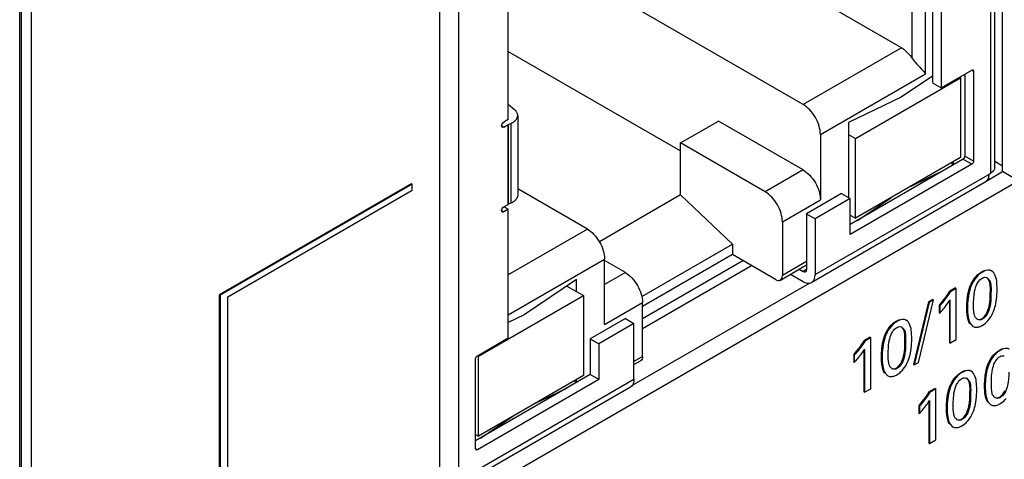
# Model space of a CAD drawing. Header units: inches. Extents: x 0 to 34, y 0 to 22.
# Tile 98 of 139: x 24.727 to 25.521, y 15.459 to 15.814. Entities that reach past the tile are written whole.
import ezdxf

# ---------------------------------------------------------------- set-up
doc = ezdxf.new("R2010")
doc.units = ezdxf.units.IN
doc.header["$LTSCALE"] = 1.87
doc.header["$MEASUREMENT"] = 0
doc.layers.get('0').update_dxf_attribs({"linetype": 'CONTINUOUS'})
doc.layers.add('02___PRT_ALL_AXES', color=7, linetype='CONTINUOUS')

msp = doc.modelspace()

# ---------------------------------------------------------------- linework, layer by layer
at = {"color": 7, "linetype": 'CONTINUOUS'}
for p, q in [((24.72738, 14.2263), (24.72738, 16.87327)), ((24.72883, 14.22831), (24.72883, 16.87528)), ((25.51983, 15.69121), (25.51983, 16.23171)), ((25.51014, 16.19802), (25.51014, 15.68982)), ((25.5136, 15.69464), (25.5136, 16.20284)), ((25.06592, 15.96963), (25.06592, 15.41443)), ((25.08142, 15.44228), (25.08142, 15.95048)), ((25.43832, 15.79107), (25.25313, 15.898)), ((25.46337, 15.8628), (25.46337, 15.76278)), ((25.47033, 15.86243), (25.47033, 15.75876)), ((25.35912, 15.74534), (25.17393, 15.85227)), ((25.44667, 15.85182), (25.44667, 15.78303)), ((25.4578, 15.77018), (25.4578, 15.85182)), ((25.12123, 15.73319), (25.12123, 15.82368)), ((25.12123, 15.78819), (25.26029, 15.7079)), ((25.43832, 15.79107), (25.35912, 15.74534)), ((25.37303, 15.72123), (25.4578, 15.77018)), ((25.46337, 15.76827), (25.43804, 15.75124)), ((25.47033, 15.75876), (25.49511, 15.77307)), ((25.48954, 15.76985), (25.48954, 15.70364)), ((25.49511, 15.77307), (25.4965, 15.77227)), ((25.49609, 15.77317), (25.49648, 15.77252)), ((25.49648, 15.77252), (25.4965, 15.77227)), ((25.4965, 15.77227), (25.4965, 15.69962)), ((25.40129, 15.71794), (25.48592, 15.7668)), ((25.46337, 15.76278), (25.47033, 15.75876)), ((25.48509, 15.76728), (25.48592, 15.7668)), ((25.48592, 15.7668), (25.48592, 15.70251)), ((25.12123, 15.74558), (25.12663, 15.74096)), ((25.43804, 15.75124), (25.39572, 15.73083)), ((25.12898, 15.73651), (25.12898, 15.67222)), ((25.12123, 15.73319), (25.11766, 15.73112)), ((25.11766, 15.72711), (25.12114, 15.72912)), ((25.12114, 15.72912), (25.12135, 15.72921)), ((25.12114, 15.72912), (25.12114, 15.66483)), ((25.12134, 15.72922), (25.1235, 15.73016)), ((25.12134, 15.66493), (25.12134, 15.72922)), ((25.1235, 15.73016), (25.1235, 15.66587)), ((25.26029, 15.71432), (25.29091, 15.732)), ((25.35912, 15.69262), (25.29091, 15.732)), ((25.39572, 15.73083), (25.39572, 15.67036)), ((25.11766, 15.72711), (25.11592, 15.72811)), ((25.11605, 15.72741), (25.11592, 15.72811)), ((25.11643, 15.72698), (25.11605, 15.72741)), ((25.37303, 15.72123), (25.37303, 15.66851)), ((25.39572, 15.72115), (25.40129, 15.71794)), ((25.32849, 15.67494), (25.26029, 15.71432)), ((25.26029, 15.67253), (25.26029, 15.71432)), ((25.40129, 15.65365), (25.40129, 15.71794)), ((25.48815, 15.70123), (25.39712, 15.64867)), ((25.49511, 15.69721), (25.39712, 15.64063)), ((25.48592, 15.70251), (25.40129, 15.65365)), ((25.4786, 15.69828), (25.47999, 15.69652)), ((25.48035, 15.69673), (25.48035, 15.6993)), ((25.48815, 15.70123), (25.49511, 15.69721)), ((25.4965, 15.69962), (25.48954, 15.70364)), ((25.49581, 15.69783), (25.49511, 15.69721)), ((25.4965, 15.69962), (25.49648, 15.69934)), ((25.51983, 15.6956), (25.5136, 15.69932)), ((25.35912, 15.69262), (25.32849, 15.67494)), ((25.36886, 15.60824), (25.51014, 15.68982)), ((25.44617, 15.67956), (25.47324, 15.69262)), ((25.50713, 15.68388), (25.51983, 15.69121)), ((25.53256, 15.68386), (25.51983, 15.69121)), ((25.04326, 15.68137), (24.88846, 15.59199)), ((25.04378, 15.68107), (24.88899, 15.59169)), ((25.04326, 15.68137), (25.04378, 15.68107)), ((25.04378, 15.67622), (25.04378, 15.68107)), ((25.06592, 15.41443), (25.53256, 15.68386)), ((25.5059, 15.6827), (25.36601, 15.60193)), ((25.50719, 15.6838), (25.5059, 15.68271)), ((25.50954, 15.68527), (25.5083, 15.68601)), ((24.89515, 15.5904), (25.04378, 15.67622)), ((25.18512, 15.64488), (25.12898, 15.67729)), ((25.39016, 15.67358), (25.3619, 15.65726)), ((25.39016, 15.67358), (25.39712, 15.66956)), ((25.11766, 15.66282), (25.12114, 15.66483)), ((25.12134, 15.66493), (25.12114, 15.66482)), ((25.1235, 15.66587), (25.12134, 15.66493)), ((25.26029, 15.67253), (25.1948, 15.63472)), ((25.26029, 15.67253), (25.30205, 15.63276)), ((25.34241, 15.65083), (25.37303, 15.66851)), ((25.39712, 15.66956), (25.36886, 15.65324)), ((25.39712, 15.64063), (25.39712, 15.66956)), ((25.40283, 15.65197), (25.42991, 15.67017)), ((25.11766, 15.6588), (25.11592, 15.6598)), ((25.11605, 15.65911), (25.11592, 15.6598)), ((25.11643, 15.65868), (25.11605, 15.65911)), ((25.12123, 15.66086), (25.11766, 15.6588)), ((25.12123, 15.66086), (25.1177, 15.6629)), ((25.12123, 15.5572), (25.12123, 15.66086)), ((25.3619, 15.65726), (25.36886, 15.65324)), ((25.3619, 15.65726), (25.3619, 15.61226)), ((25.34241, 15.65083), (25.34241, 15.60744)), ((25.36886, 15.65324), (25.36886, 15.60824)), ((25.39712, 15.65606), (25.40129, 15.65365)), ((25.18512, 15.64488), (25.12123, 15.60799)), ((25.22906, 15.59061), (25.30205, 15.63276)), ((25.30205, 15.63276), (25.30205, 15.62432)), ((25.12123, 15.57584), (25.19904, 15.62077)), ((25.19904, 15.56805), (25.19904, 15.62077)), ((25.21575, 15.60984), (25.19904, 15.61949)), ((25.30205, 15.62432), (25.22966, 15.58252)), ((25.22966, 15.57288), (25.3104, 15.61949)), ((25.33684, 15.60422), (25.30205, 15.62432)), ((25.3619, 15.61869), (25.34241, 15.60744)), ((25.21575, 15.60984), (25.19904, 15.6002)), ((25.22966, 15.56484), (25.31736, 15.61547)), ((25.34078, 15.60383), (25.3619, 15.61603)), ((25.35585, 15.61254), (25.35912, 15.61065)), ((25.3619, 15.61226), (25.35912, 15.61065)), ((25.50095, 15.60901), (25.5031, 15.61049)), ((25.5031, 15.61049), (25.50362, 15.61018)), ((25.51111, 15.61122), (25.51058, 15.61153)), ((25.17635, 15.60417), (25.13404, 15.57572)), ((25.17635, 15.59449), (25.17635, 15.60417)), ((25.22108, 15.51872), (25.36437, 15.60145)), ((25.34889, 15.60852), (25.35912, 15.60262)), ((25.36441, 15.60137), (25.366, 15.60193)), ((25.366, 15.60193), (25.3673, 15.60303)), ((25.50572, 15.60604), (25.50701, 15.60579)), ((25.51558, 15.59613), (25.51535, 15.60159)), ((25.16861, 15.59896), (25.18192, 15.59127)), ((25.48196, 15.59744), (25.47736, 15.59479)), ((25.47736, 15.59479), (25.47789, 15.59448)), ((25.48249, 15.59713), (25.47789, 15.59448)), ((25.48196, 15.59744), (25.48249, 15.59713)), ((25.48249, 15.55595), (25.48249, 15.59713)), ((25.51536, 15.59036), (25.51558, 15.59613)), ((24.88846, 15.59199), (24.88899, 15.59169)), ((24.88846, 15.32799), (24.88846, 15.59199)), ((24.88899, 15.59169), (24.88899, 15.32769)), ((24.89515, 15.33125), (24.89515, 15.5904)), ((25.09729, 15.54241), (25.18192, 15.59127)), ((25.18192, 15.59127), (25.18192, 15.52699)), ((25.19904, 15.56805), (25.22966, 15.58573)), ((25.22966, 15.54234), (25.22966, 15.58573)), ((25.4603, 15.58619), (25.44824, 15.53583)), ((25.46083, 15.58588), (25.44877, 15.53553)), ((25.45217, 15.53749), (25.46418, 15.58781)), ((25.46365, 15.58812), (25.4603, 15.58619)), ((25.4603, 15.58619), (25.46083, 15.58588)), ((25.46418, 15.58781), (25.46083, 15.58588)), ((25.46365, 15.58812), (25.46418, 15.58781)), ((25.47701, 15.58703), (25.47701, 15.5534)), ((25.47754, 15.5878), (25.47754, 15.55309)), ((25.51006, 15.59301), (25.51059, 15.59271)), ((25.5145, 15.58461), (25.51536, 15.59036)), ((25.4687, 15.58331), (25.46923, 15.583)), ((25.4687, 15.58331), (25.4687, 15.57735)), ((25.4687, 15.57735), (25.46923, 15.57705)), ((25.46923, 15.583), (25.46923, 15.57705)), ((25.49114, 15.58168), (25.49167, 15.58137)), ((25.49661, 15.58033), (25.49661, 15.58453)), ((25.49695, 15.57671), (25.49661, 15.58033)), ((25.50737, 15.5774), (25.50869, 15.58093)), ((25.13404, 15.57572), (25.12123, 15.56954)), ((25.21575, 15.57287), (25.18749, 15.55656)), ((25.21575, 15.57287), (25.2227, 15.56886)), ((25.43212, 15.56927), (25.43426, 15.57074)), ((25.43426, 15.57074), (25.43479, 15.57044)), ((25.44227, 15.57148), (25.44174, 15.57178)), ((25.50305, 15.57254), (25.50358, 15.57223)), ((25.50861, 15.57166), (25.51064, 15.57453)), ((25.2227, 15.56886), (25.19445, 15.55254)), ((25.2227, 15.52385), (25.2227, 15.56886)), ((25.43688, 15.56629), (25.43818, 15.56605)), ((25.44675, 15.55639), (25.44652, 15.56185)), ((25.49346, 15.56891), (25.49399, 15.5686)), ((25.49399, 15.5686), (25.49602, 15.56653)), ((25.49549, 15.56684), (25.49602, 15.56653)), ((25.50352, 15.56726), (25.50621, 15.5692)), ((25.09646, 15.54289), (25.12123, 15.5572)), ((25.18749, 15.55656), (25.19445, 15.55254)), ((25.18749, 15.55656), (25.18749, 15.52763)), ((25.41312, 15.5577), (25.40853, 15.55504)), ((25.40853, 15.55504), (25.40906, 15.55474)), ((25.41365, 15.55739), (25.40906, 15.55474)), ((25.41312, 15.5577), (25.41365, 15.55739)), ((25.41365, 15.51621), (25.41365, 15.55739)), ((25.44653, 15.55062), (25.44675, 15.55639)), ((25.47754, 15.55309), (25.48249, 15.55595)), ((25.19445, 15.55254), (25.19445, 15.52361)), ((25.40818, 15.54729), (25.40818, 15.51365)), ((25.40871, 15.54806), (25.40871, 15.51335)), ((25.44123, 15.55327), (25.44175, 15.55296)), ((25.44566, 15.54486), (25.44653, 15.55062)), ((25.47701, 15.5534), (25.47754, 15.55309)), ((25.51529, 15.54585), (25.51742, 15.54732)), ((25.51742, 15.54732), (25.51795, 15.54702)), ((25.09506, 15.46783), (25.09506, 15.54048)), ((25.09646, 15.54289), (25.09729, 15.54241)), ((25.09729, 15.47812), (25.09729, 15.54241)), ((25.22966, 15.54234), (25.2227, 15.53832)), ((25.2227, 15.53566), (25.22803, 15.53873)), ((25.39987, 15.54357), (25.4004, 15.54326)), ((25.39987, 15.54357), (25.39987, 15.53761)), ((25.4004, 15.54326), (25.4004, 15.5373)), ((25.4223, 15.54193), (25.42283, 15.54163)), ((25.42778, 15.54058), (25.42778, 15.54478)), ((25.42812, 15.53697), (25.42778, 15.54058)), ((25.43854, 15.53766), (25.43986, 15.54118)), ((25.52005, 15.54288), (25.52134, 15.54263)), ((25.39987, 15.53761), (25.4004, 15.5373)), ((25.43422, 15.5328), (25.43474, 15.53249)), ((25.43978, 15.53192), (25.4418, 15.53478)), ((25.44824, 15.53583), (25.44877, 15.53553)), ((25.44877, 15.53553), (25.45217, 15.53749)), ((25.49471, 15.53031), (25.49418, 15.53062)), ((25.08142, 15.44228), (25.2227, 15.52385)), ((25.18749, 15.52763), (25.09506, 15.47426)), ((25.19445, 15.52361), (25.09646, 15.46703)), ((25.18192, 15.52699), (25.09729, 15.47812)), ((25.1746, 15.52276), (25.17599, 15.52099)), ((25.17635, 15.5212), (25.17635, 15.52377)), ((25.19445, 15.52361), (25.18749, 15.52763)), ((25.42462, 15.52916), (25.42515, 15.52886)), ((25.42515, 15.52886), (25.42718, 15.52679)), ((25.42665, 15.52709), (25.42718, 15.52679)), ((25.43469, 15.52752), (25.43738, 15.52946)), ((25.48456, 15.52811), (25.4867, 15.52958)), ((25.4867, 15.52958), (25.48722, 15.52927)), ((25.48933, 15.52513), (25.49061, 15.52489)), ((25.21985, 15.51755), (25.07996, 15.43678)), ((25.14216, 15.50403), (25.16924, 15.51709)), ((25.22114, 15.51864), (25.21985, 15.51755)), ((25.40871, 15.51335), (25.41365, 15.51621)), ((25.46556, 15.51653), (25.46097, 15.51389)), ((25.46097, 15.51389), (25.4615, 15.51358)), ((25.46609, 15.51623), (25.4615, 15.51358)), ((25.46556, 15.51653), (25.46609, 15.51623)), ((25.46609, 15.47504), (25.46609, 15.51623)), ((25.49918, 15.51523), (25.49895, 15.52068)), ((25.49896, 15.50945), (25.49918, 15.51523)), ((25.50546, 15.51851), (25.50599, 15.5182)), ((25.51094, 15.51715), (25.51094, 15.52135)), ((25.51129, 15.51354), (25.51094, 15.51715)), ((25.40818, 15.51365), (25.40871, 15.51335)), ((25.46061, 15.50611), (25.46061, 15.47249)), ((25.46114, 15.50688), (25.46114, 15.47218)), ((25.49366, 15.5121), (25.49419, 15.5118)), ((25.49809, 15.5037), (25.49896, 15.50945)), ((25.51738, 15.50937), (25.5179, 15.50907)), ((25.51786, 15.5041), (25.52054, 15.50604)), ((25.45231, 15.50239), (25.45284, 15.50209)), ((25.45231, 15.50239), (25.45231, 15.49645)), ((25.45284, 15.50209), (25.45284, 15.49614)), ((25.47474, 15.50077), (25.47526, 15.50046)), ((25.48021, 15.49941), (25.48021, 15.50361)), ((25.48056, 15.4958), (25.48021, 15.49941)), ((25.49097, 15.4965), (25.49229, 15.50002)), ((25.50779, 15.50574), (25.50831, 15.50544)), ((25.50831, 15.50544), (25.51035, 15.50337)), ((25.50982, 15.50368), (25.51035, 15.50337)), ((25.09883, 15.47644), (25.12591, 15.49465)), ((25.45231, 15.49645), (25.45284, 15.49614)), ((25.48665, 15.49163), (25.48718, 15.49133)), ((25.49221, 15.49075), (25.49424, 15.49361)), ((25.47706, 15.488), (25.47759, 15.48769)), ((25.47759, 15.48769), (25.47961, 15.48562)), ((25.47909, 15.48593), (25.47961, 15.48562)), ((25.48713, 15.48636), (25.48981, 15.48829)), ((25.09506, 15.47941), (25.09729, 15.47812)), ((25.46114, 15.47218), (25.46609, 15.47504)), ((25.09646, 15.46703), (25.09506, 15.46783)), ((25.09525, 15.46714), (25.09506, 15.46783)), ((25.09547, 15.46693), (25.09525, 15.46714)), ((25.46061, 15.47249), (25.46114, 15.47218))]:
    msp.add_line(p, q, dxfattribs=at)
at = {"color": 40, "linetype": 'CONTINUOUS'}
for p, q in [((25.50161, 15.60951), (25.5031, 15.61049)), ((25.43277, 15.56977), (25.43426, 15.57074)), ((25.49346, 15.56891), (25.49272, 15.57041)), ((25.51594, 15.54635), (25.51742, 15.54732)), ((25.42462, 15.52916), (25.42389, 15.53066)), ((25.48521, 15.5286), (25.4867, 15.52958)), ((25.50779, 15.50574), (25.50705, 15.50724)), ((25.47706, 15.488), (25.47632, 15.4895))]:
    msp.add_line(p, q, dxfattribs=at)
at = {"color": 7, "linetype": 'CONTINUOUS'}
for centre, radius, start, end in [((25.50558, 15.60216), 0.0039, 59.9395, 68.45882), ((25.36696, 15.66976), 0.13351, 319.64574, 321.78172), ((25.41321, 15.62955), 0.07669, 323.73741, 327.01529), ((25.3924, 15.64574), 0.10307, 318.19985, 320.79482), ((25.40374, 15.6365), 0.08844, 320.79353, 323.73826), ((25.50304, 15.577), 0.00593, 210.69745, 215.64942), ((25.49239, 15.58509), 0.02106, 311.0075, 320.37534), ((25.43675, 15.56242), 0.0039, 59.9395, 68.45882), ((25.49869, 15.57117), 0.00536, 240.00189, 244.14931), ((25.49535, 15.5814), 0.01633, 298.53715, 300.01201), ((25.29813, 15.63001), 0.13351, 319.64574, 321.78172), ((25.34567, 15.58886), 0.07509, 323.73765, 327.0842), ((25.32284, 15.60666), 0.10405, 318.19519, 320.76664), ((25.33555, 15.59628), 0.08763, 320.76599, 323.73793), ((25.4342, 15.53726), 0.00593, 210.70457, 215.64821), ((25.42356, 15.54535), 0.02106, 311.0075, 320.37534), ((25.42986, 15.53143), 0.00536, 240.00189, 244.14931), ((25.42652, 15.54166), 0.01633, 298.53715, 300.01201), ((25.48918, 15.52127), 0.00389, 59.93841, 68.48421), ((25.34708, 15.59143), 0.13784, 319.76432, 321.8334), ((25.39726, 15.54837), 0.07617, 323.70281, 326.99847), ((25.51738, 15.51384), 0.00594, 210.72074, 215.62848), ((25.5067, 15.52197), 0.02111, 310.99517, 320.33834), ((25.37415, 15.56639), 0.10548, 318.24397, 320.77625), ((25.38704, 15.55587), 0.08884, 320.77577, 323.70296), ((25.51304, 15.50803), 0.00538, 240.00189, 244.28647), ((25.50966, 15.5183), 0.0164, 298.54561, 300.01198), ((25.48665, 15.4961), 0.00594, 210.72202, 215.62844), ((25.47597, 15.50422), 0.02111, 310.99353, 320.33685), ((25.48229, 15.49026), 0.00536, 240.002, 244.17977), ((25.47892, 15.50057), 0.01641, 298.54554, 300.01199)]:
    msp.add_arc(centre, radius, start, end, dxfattribs=at)
at = {"color": 40, "linetype": 'CONTINUOUS'}
for centre, radius, start, end in [((25.36217, 15.67377), 0.13976, 319.66429, 319.99137), ((25.50552, 15.57569), 0.01385, 200.98575, 202.41389), ((25.29334, 15.63403), 0.13976, 319.66429, 319.99137), ((25.43669, 15.53595), 0.01385, 200.98575, 202.41389), ((25.52003, 15.51258), 0.01403, 200.94465, 202.3542), ((25.3419, 15.59575), 0.14459, 319.78325, 320.12402), ((25.48928, 15.49483), 0.01401, 200.94949, 202.36087)]:
    msp.add_arc(centre, radius, start, end, dxfattribs=at)
at = {"color": 7, "linetype": 'CONTINUOUS'}
for points, knots in [([(25.43832, 15.79107), (25.43909, 15.79062), (25.44231, 15.78844), (25.44497, 15.78549), (25.44667, 15.78303)], [0, 0, 0, 0, 0.230504, 1, 1, 1, 1]), ([(25.44667, 15.78303), (25.44761, 15.78167), (25.45009, 15.77864), (25.454, 15.77453), (25.4567, 15.77156), (25.4578, 15.77018)], [0, 0, 0, 0, 0.293045, 0.687524, 1, 1, 1, 1]), ([(25.49511, 15.77307), (25.49519, 15.77312), (25.49549, 15.77326), (25.49589, 15.77329), (25.49609, 15.77317)], [0, 0, 0, 0, 0.293918, 1, 1, 1, 1]), ([(25.37303, 15.72123), (25.37303, 15.72351), (25.37218, 15.72832), (25.3692, 15.73509), (25.36483, 15.74105), (25.36109, 15.7442), (25.35912, 15.74534)], [0, 0, 0, 0, 0.237235, 0.499994, 0.762756, 1, 1, 1, 1]), ([(25.1235, 15.73016), (25.1243, 15.73051), (25.12577, 15.73129), (25.12755, 15.73282), (25.1287, 15.73458), (25.12898, 15.73589), (25.12898, 15.73651)], [0, 0, 0, 0, 0.296885, 0.559371, 0.789632, 1, 1, 1, 1]), ([(25.12898, 15.73651), (25.12898, 15.73731), (25.12849, 15.73904), (25.12732, 15.74036), (25.12663, 15.74096)], [0, 0, 0, 0, 0.466001, 1, 1, 1, 1]), ([(25.11592, 15.72811), (25.11592, 15.72871), (25.11632, 15.72988), (25.11714, 15.73083), (25.11766, 15.73112)], [0, 0, 0, 0, 0.499994, 1, 1, 1, 1]), ([(25.11766, 15.72711), (25.11755, 15.72704), (25.11717, 15.72686), (25.11668, 15.72684), (25.11643, 15.72698)], [0, 0, 0, 0, 0.294985, 1, 1, 1, 1]), ([(25.48815, 15.70123), (25.48856, 15.70147), (25.48921, 15.70222), (25.48954, 15.70316), (25.48954, 15.70364)], [0, 0, 0, 0, 0.500004, 1, 1, 1, 1]), ([(25.49648, 15.69934), (25.49646, 15.69921), (25.49634, 15.69867), (25.49607, 15.69816), (25.49581, 15.69783)], [0, 0, 0, 0, 0.237744, 1, 1, 1, 1]), ([(25.35912, 15.69262), (25.36109, 15.69148), (25.36483, 15.68833), (25.3692, 15.68237), (25.37218, 15.67561), (25.37303, 15.6708), (25.37303, 15.66851)], [0, 0, 0, 0, 0.237244, 0.500006, 0.762764, 1, 1, 1, 1]), ([(25.50875, 15.68901), (25.50875, 15.68849), (25.50864, 15.68667), (25.50802, 15.68481), (25.50719, 15.6838)], [0, 0, 0, 0, 0.282588, 1, 1, 1, 1]), ([(25.5136, 15.69464), (25.5136, 15.69372), (25.5128, 15.69166), (25.51112, 15.69038), (25.51014, 15.68982)], [0, 0, 0, 0, 0.449173, 1, 1, 1, 1]), ([(25.34241, 15.65083), (25.34241, 15.65311), (25.34156, 15.65793), (25.33857, 15.66469), (25.33421, 15.67065), (25.33047, 15.6738), (25.32849, 15.67494)], [0, 0, 0, 0, 0.237235, 0.499994, 0.762756, 1, 1, 1, 1]), ([(25.12898, 15.67222), (25.12898, 15.6716), (25.1287, 15.67029), (25.12755, 15.66853), (25.12577, 15.66701), (25.1243, 15.66622), (25.1235, 15.66587)], [0, 0, 0, 0, 0.210368, 0.440629, 0.703116, 1, 1, 1, 1]), ([(25.11592, 15.6598), (25.11592, 15.6604), (25.11632, 15.66158), (25.11714, 15.66252), (25.11766, 15.66282)], [0, 0, 0, 0, 0.499994, 1, 1, 1, 1]), ([(25.11766, 15.6588), (25.11755, 15.65874), (25.11717, 15.65855), (25.11668, 15.65853), (25.11643, 15.65868)], [0, 0, 0, 0, 0.294985, 1, 1, 1, 1]), ([(25.18512, 15.64488), (25.1871, 15.64374), (25.19084, 15.64059), (25.1952, 15.63463), (25.19819, 15.62786), (25.19904, 15.62305), (25.19904, 15.62077)], [0, 0, 0, 0, 0.237244, 0.500006, 0.762764, 1, 1, 1, 1]), ([(25.21575, 15.60984), (25.21772, 15.6087), (25.22146, 15.60555), (25.22583, 15.59959), (25.22881, 15.59283), (25.22966, 15.58802), (25.22966, 15.58573)], [0, 0, 0, 0, 0.237244, 0.500006, 0.762764, 1, 1, 1, 1]), ([(25.36108, 15.61046), (25.36082, 15.6103), (25.36009, 15.61019), (25.35944, 15.61046), (25.35912, 15.61065)], [0, 0, 0, 0, 0.449201, 1, 1, 1, 1]), ([(25.3619, 15.61226), (25.3619, 15.61188), (25.36181, 15.61119), (25.36135, 15.61061), (25.36108, 15.61046)], [0, 0, 0, 0, 0.550791, 1, 1, 1, 1]), ([(25.50362, 15.61018), (25.50126, 15.60882), (25.49701, 15.6048), (25.49245, 15.59479), (25.49167, 15.58656), (25.49167, 15.58137)], [0, 0, 0, 0, 0.251582, 0.52126, 1, 1, 1, 1]), ([(25.5031, 15.61049), (25.50375, 15.61086), (25.506, 15.612), (25.50901, 15.61243), (25.51058, 15.61153)], [0, 0, 0, 0, 0.294435, 1, 1, 1, 1]), ([(25.51111, 15.61122), (25.51062, 15.6115), (25.50808, 15.61233), (25.50539, 15.6112), (25.50362, 15.61018)], [0, 0, 0, 0, 0.21541, 1, 1, 1, 1]), ([(25.51535, 15.60159), (25.51516, 15.60353), (25.51457, 15.60705), (25.51253, 15.6104), (25.51111, 15.61122)], [0, 0, 0, 0, 0.542876, 1, 1, 1, 1]), ([(25.33684, 15.60422), (25.3375, 15.60385), (25.3388, 15.60331), (25.34025, 15.60353), (25.34078, 15.60383)], [0, 0, 0, 0, 0.550842, 1, 1, 1, 1]), ([(25.34078, 15.60383), (25.34131, 15.60414), (25.34223, 15.60529), (25.34241, 15.60669), (25.34241, 15.60744)], [0, 0, 0, 0, 0.449166, 1, 1, 1, 1]), ([(25.35912, 15.60262), (25.35956, 15.60236), (25.36119, 15.60154), (25.36311, 15.60115), (25.36441, 15.60137)], [0, 0, 0, 0, 0.282591, 1, 1, 1, 1]), ([(25.3673, 15.60303), (25.36756, 15.60335), (25.36856, 15.6049), (25.36886, 15.60682), (25.36886, 15.60824)], [0, 0, 0, 0, 0.222838, 1, 1, 1, 1]), ([(25.49114, 15.58168), (25.49114, 15.58329), (25.49131, 15.59026), (25.49277, 15.5974), (25.4953, 15.60216)], [0, 0, 0, 0, 0.230384, 1, 1, 1, 1]), ([(25.4953, 15.60216), (25.49566, 15.60283), (25.49717, 15.60539), (25.49922, 15.60763), (25.50095, 15.60901)], [0, 0, 0, 0, 0.256657, 1, 1, 1, 1]), ([(25.49926, 15.6005), (25.49952, 15.60102), (25.50064, 15.60294), (25.50225, 15.60463), (25.50367, 15.60545)], [0, 0, 0, 0, 0.262576, 1, 1, 1, 1]), ([(25.50367, 15.60545), (25.50384, 15.60555), (25.50448, 15.60587), (25.5052, 15.60604), (25.50572, 15.60604)], [0, 0, 0, 0, 0.275647, 1, 1, 1, 1]), ([(25.51006, 15.59301), (25.51006, 15.59426), (25.51012, 15.59671), (25.51002, 15.60024), (25.50934, 15.60345), (25.50803, 15.60518), (25.50722, 15.60571)], [0, 0, 0, 0, 0.27781, 0.545874, 0.785125, 1, 1, 1, 1]), ([(25.50753, 15.60554), (25.50838, 15.60505), (25.5098, 15.60334), (25.51054, 15.60008), (25.51066, 15.59649), (25.51059, 15.59398), (25.51059, 15.59271)], [0, 0, 0, 0, 0.214289, 0.452703, 0.721071, 1, 1, 1, 1]), ([(25.47789, 15.59448), (25.47724, 15.59346), (25.47452, 15.58951), (25.47155, 15.58574), (25.46923, 15.583)], [0, 0, 0, 0, 0.2525, 1, 1, 1, 1]), ([(25.49711, 15.59294), (25.4972, 15.59356), (25.49766, 15.59614), (25.49837, 15.59871), (25.49926, 15.6005)], [0, 0, 0, 0, 0.238322, 1, 1, 1, 1]), ([(25.49661, 15.58453), (25.49661, 15.58521), (25.49663, 15.58802), (25.49679, 15.59084), (25.49711, 15.59294)], [0, 0, 0, 0, 0.242781, 1, 1, 1, 1]), ([(25.51059, 15.59271), (25.51059, 15.58916), (25.51024, 15.58357), (25.50798, 15.57637), (25.50526, 15.57321), (25.50358, 15.57223)], [0, 0, 0, 0, 0.473291, 0.740812, 1, 1, 1, 1]), ([(25.50869, 15.58093), (25.50898, 15.58197), (25.50989, 15.58594), (25.51006, 15.59004), (25.51006, 15.59301)], [0, 0, 0, 0, 0.267466, 1, 1, 1, 1]), ([(25.49346, 15.56891), (25.49244, 15.57066), (25.49129, 15.57499), (25.49114, 15.57934), (25.49114, 15.58168)], [0, 0, 0, 0, 0.465009, 1, 1, 1, 1]), ([(25.49167, 15.58137), (25.49167, 15.57904), (25.49182, 15.57469), (25.49297, 15.57036), (25.49399, 15.5686)], [0, 0, 0, 0, 0.534991, 1, 1, 1, 1]), ([(25.50305, 15.57254), (25.50348, 15.57279), (25.50525, 15.57409), (25.50662, 15.5759), (25.50737, 15.5774)], [0, 0, 0, 0, 0.2286, 1, 1, 1, 1]), ([(25.43479, 15.57044), (25.43243, 15.56907), (25.42817, 15.56506), (25.42361, 15.55505), (25.42283, 15.54681), (25.42283, 15.54163)], [0, 0, 0, 0, 0.251582, 0.52126, 1, 1, 1, 1]), ([(25.43426, 15.57074), (25.43492, 15.57112), (25.43716, 15.57225), (25.44017, 15.57269), (25.44174, 15.57178)], [0, 0, 0, 0, 0.294435, 1, 1, 1, 1]), ([(25.44227, 15.57148), (25.44179, 15.57176), (25.43925, 15.57258), (25.43655, 15.57146), (25.43479, 15.57044)], [0, 0, 0, 0, 0.215408, 1, 1, 1, 1]), ([(25.44652, 15.56185), (25.44633, 15.56379), (25.44574, 15.56731), (25.4437, 15.57066), (25.44227, 15.57148)], [0, 0, 0, 0, 0.54288, 1, 1, 1, 1]), ([(25.49794, 15.57397), (25.49757, 15.57459), (25.49722, 15.57551), (25.497, 15.57646), (25.49695, 15.57671)], [0, 0, 0, 0, 0.73866, 1, 1, 1, 1]), ([(25.50358, 15.57223), (25.50296, 15.57188), (25.50162, 15.57144), (25.50026, 15.57183), (25.49972, 15.57214)], [0, 0, 0, 0, 0.533495, 1, 1, 1, 1]), ([(25.50098, 15.57195), (25.50114, 15.57195), (25.50187, 15.572), (25.50257, 15.57226), (25.50305, 15.57254)], [0, 0, 0, 0, 0.230369, 1, 1, 1, 1]), ([(25.4223, 15.54193), (25.4223, 15.54355), (25.42248, 15.55052), (25.42394, 15.55766), (25.42647, 15.56242)], [0, 0, 0, 0, 0.230384, 1, 1, 1, 1]), ([(25.42647, 15.56242), (25.42682, 15.56309), (25.42834, 15.56565), (25.43039, 15.56789), (25.43212, 15.56927)], [0, 0, 0, 0, 0.256657, 1, 1, 1, 1]), ([(25.43043, 15.56075), (25.43069, 15.56128), (25.43181, 15.5632), (25.43342, 15.56488), (25.43484, 15.5657)], [0, 0, 0, 0, 0.262577, 1, 1, 1, 1]), ([(25.43484, 15.5657), (25.43501, 15.5658), (25.43565, 15.56613), (25.43637, 15.56629), (25.43688, 15.56629)], [0, 0, 0, 0, 0.275647, 1, 1, 1, 1]), ([(25.44123, 15.55327), (25.44123, 15.55452), (25.44129, 15.55697), (25.44119, 15.5605), (25.44051, 15.56371), (25.43919, 15.56543), (25.43839, 15.56597)], [0, 0, 0, 0, 0.27781, 0.545874, 0.785125, 1, 1, 1, 1]), ([(25.4387, 15.56579), (25.43955, 15.5653), (25.44096, 15.5636), (25.44171, 15.56034), (25.44182, 15.55674), (25.44175, 15.55424), (25.44175, 15.55296)], [0, 0, 0, 0, 0.214289, 0.452703, 0.721071, 1, 1, 1, 1]), ([(25.49636, 15.56635), (25.49711, 15.56599), (25.49827, 15.56573), (25.4994, 15.5658), (25.4997, 15.56584)], [0, 0, 0, 0, 0.735954, 1, 1, 1, 1]), ([(25.4997, 15.56584), (25.49998, 15.56588), (25.50119, 15.56611), (25.50233, 15.56661), (25.50315, 15.56706)], [0, 0, 0, 0, 0.233474, 1, 1, 1, 1]), ([(25.40906, 15.55474), (25.4084, 15.55372), (25.40568, 15.54977), (25.40272, 15.54599), (25.4004, 15.54326)], [0, 0, 0, 0, 0.2525, 1, 1, 1, 1]), ([(25.42828, 15.5532), (25.42837, 15.55382), (25.42883, 15.55639), (25.42954, 15.55896), (25.43043, 15.56075)], [0, 0, 0, 0, 0.238325, 1, 1, 1, 1]), ([(25.42778, 15.54478), (25.42778, 15.54547), (25.42779, 15.54828), (25.42796, 15.55109), (25.42828, 15.5532)], [0, 0, 0, 0, 0.242778, 1, 1, 1, 1]), ([(25.44175, 15.55296), (25.44175, 15.54942), (25.44141, 15.54383), (25.43915, 15.53663), (25.43642, 15.53346), (25.43474, 15.53249)], [0, 0, 0, 0, 0.473287, 0.740807, 1, 1, 1, 1]), ([(25.43986, 15.54118), (25.44015, 15.54223), (25.44106, 15.5462), (25.44123, 15.55029), (25.44123, 15.55327)], [0, 0, 0, 0, 0.267465, 1, 1, 1, 1]), ([(25.51795, 15.54702), (25.51559, 15.54565), (25.51134, 15.54164), (25.50678, 15.53163), (25.50599, 15.52339), (25.50599, 15.5182)], [0, 0, 0, 0, 0.25158, 0.52124, 1, 1, 1, 1]), ([(25.50963, 15.539), (25.50999, 15.53967), (25.51151, 15.54223), (25.51356, 15.54447), (25.51529, 15.54585)], [0, 0, 0, 0, 0.256668, 1, 1, 1, 1]), ([(25.51742, 15.54732), (25.51808, 15.5477), (25.52033, 15.54883), (25.52334, 15.54927), (25.52491, 15.54836)], [0, 0, 0, 0, 0.294435, 1, 1, 1, 1]), ([(25.52543, 15.54806), (25.52495, 15.54833), (25.52241, 15.54916), (25.51972, 15.54803), (25.51795, 15.54702)], [0, 0, 0, 0, 0.21541, 1, 1, 1, 1]), ([(25.09506, 15.54048), (25.09506, 15.54096), (25.09539, 15.5419), (25.09604, 15.54265), (25.09646, 15.54289)], [0, 0, 0, 0, 0.499992, 1, 1, 1, 1]), ([(25.22966, 15.54234), (25.22966, 15.54159), (25.22948, 15.54019), (25.22856, 15.53904), (25.22803, 15.53873)], [0, 0, 0, 0, 0.550834, 1, 1, 1, 1]), ([(25.42462, 15.52916), (25.42361, 15.53092), (25.42245, 15.53525), (25.4223, 15.5396), (25.4223, 15.54193)], [0, 0, 0, 0, 0.465009, 1, 1, 1, 1]), ([(25.42283, 15.54163), (25.42283, 15.5393), (25.42298, 15.53494), (25.42414, 15.53061), (25.42515, 15.52886)], [0, 0, 0, 0, 0.534991, 1, 1, 1, 1]), ([(25.43422, 15.5328), (25.43465, 15.53305), (25.43642, 15.53434), (25.43778, 15.53615), (25.43854, 15.53766)], [0, 0, 0, 0, 0.228601, 1, 1, 1, 1]), ([(25.50546, 15.51851), (25.50546, 15.52012), (25.50564, 15.5271), (25.50711, 15.53424), (25.50963, 15.539)], [0, 0, 0, 0, 0.230381, 1, 1, 1, 1]), ([(25.51359, 15.53733), (25.51386, 15.53785), (25.51498, 15.53978), (25.51659, 15.54147), (25.51801, 15.54229)], [0, 0, 0, 0, 0.262589, 1, 1, 1, 1]), ([(25.51801, 15.54229), (25.51818, 15.54239), (25.51882, 15.54271), (25.51954, 15.54288), (25.52005, 15.54288)], [0, 0, 0, 0, 0.275746, 1, 1, 1, 1]), ([(25.4291, 15.53423), (25.42874, 15.53485), (25.42839, 15.53577), (25.42817, 15.53672), (25.42812, 15.53697)], [0, 0, 0, 0, 0.738656, 1, 1, 1, 1]), ([(25.43474, 15.53249), (25.43413, 15.53214), (25.43278, 15.53169), (25.43143, 15.53209), (25.43089, 15.5324)], [0, 0, 0, 0, 0.533496, 1, 1, 1, 1]), ([(25.43214, 15.53221), (25.43231, 15.53221), (25.43303, 15.53225), (25.43373, 15.53252), (25.43422, 15.5328)], [0, 0, 0, 0, 0.230373, 1, 1, 1, 1]), ([(25.4867, 15.52958), (25.48735, 15.52996), (25.4896, 15.53109), (25.49261, 15.53152), (25.49418, 15.53062)], [0, 0, 0, 0, 0.294435, 1, 1, 1, 1]), ([(25.49471, 15.53031), (25.49422, 15.53059), (25.49168, 15.53142), (25.48899, 15.53029), (25.48722, 15.52927)], [0, 0, 0, 0, 0.21541, 1, 1, 1, 1]), ([(25.49895, 15.52068), (25.49876, 15.52262), (25.49817, 15.52614), (25.49613, 15.52949), (25.49471, 15.53031)], [0, 0, 0, 0, 0.542876, 1, 1, 1, 1]), ([(25.51094, 15.52135), (25.51094, 15.52203), (25.51096, 15.52484), (25.51112, 15.52766), (25.51144, 15.52977)], [0, 0, 0, 0, 0.24278, 1, 1, 1, 1]), ([(25.51144, 15.52977), (25.51153, 15.53039), (25.51199, 15.53297), (25.5127, 15.53554), (25.51359, 15.53733)], [0, 0, 0, 0, 0.238313, 1, 1, 1, 1]), ([(25.2227, 15.52385), (25.2227, 15.52334), (25.2226, 15.52152), (25.22198, 15.51966), (25.22114, 15.51864)], [0, 0, 0, 0, 0.282588, 1, 1, 1, 1]), ([(25.42753, 15.52661), (25.42828, 15.52624), (25.42943, 15.52599), (25.43057, 15.52606), (25.43087, 15.5261)], [0, 0, 0, 0, 0.735954, 1, 1, 1, 1]), ([(25.43087, 15.5261), (25.43115, 15.52613), (25.43236, 15.52637), (25.43349, 15.52687), (25.43432, 15.52731)], [0, 0, 0, 0, 0.233474, 1, 1, 1, 1]), ([(25.48722, 15.52927), (25.48486, 15.52791), (25.48061, 15.52389), (25.47605, 15.51388), (25.47526, 15.50565), (25.47526, 15.50046)], [0, 0, 0, 0, 0.25158, 0.52124, 1, 1, 1, 1]), ([(25.4789, 15.52125), (25.47926, 15.52193), (25.48078, 15.52449), (25.48283, 15.52673), (25.48456, 15.52811)], [0, 0, 0, 0, 0.256668, 1, 1, 1, 1]), ([(25.48287, 15.51959), (25.48313, 15.52011), (25.48425, 15.52203), (25.48586, 15.52372), (25.48728, 15.52454)], [0, 0, 0, 0, 0.262589, 1, 1, 1, 1]), ([(25.48728, 15.52454), (25.48745, 15.52464), (25.48809, 15.52497), (25.48881, 15.52513), (25.48933, 15.52513)], [0, 0, 0, 0, 0.275746, 1, 1, 1, 1]), ([(25.49366, 15.5121), (25.49366, 15.51335), (25.49372, 15.5158), (25.49362, 15.51933), (25.49294, 15.52254), (25.49163, 15.52427), (25.49083, 15.5248)], [0, 0, 0, 0, 0.277714, 0.545681, 0.784979, 1, 1, 1, 1]), ([(25.49113, 15.52463), (25.49198, 15.52414), (25.49339, 15.52244), (25.49414, 15.51918), (25.49426, 15.51558), (25.49419, 15.51307), (25.49419, 15.5118)], [0, 0, 0, 0, 0.214403, 0.452838, 0.721123, 1, 1, 1, 1]), ([(25.52492, 15.52954), (25.52492, 15.526), (25.52457, 15.52041), (25.52231, 15.5132), (25.51959, 15.51004), (25.5179, 15.50907)], [0, 0, 0, 0, 0.473268, 0.74082, 1, 1, 1, 1]), ([(25.47474, 15.50077), (25.47474, 15.50238), (25.47491, 15.50935), (25.47638, 15.51649), (25.4789, 15.52125)], [0, 0, 0, 0, 0.230381, 1, 1, 1, 1]), ([(25.48071, 15.51203), (25.4808, 15.51264), (25.48126, 15.51523), (25.48197, 15.5178), (25.48287, 15.51959)], [0, 0, 0, 0, 0.238313, 1, 1, 1, 1]), ([(25.50779, 15.50574), (25.50678, 15.5075), (25.50562, 15.51183), (25.50546, 15.51618), (25.50546, 15.51851)], [0, 0, 0, 0, 0.465208, 1, 1, 1, 1]), ([(25.50599, 15.5182), (25.50599, 15.51587), (25.50615, 15.51152), (25.50731, 15.5072), (25.50831, 15.50544)], [0, 0, 0, 0, 0.534792, 1, 1, 1, 1]), ([(25.51738, 15.50937), (25.51781, 15.50962), (25.51958, 15.51092), (25.52095, 15.51273), (25.5217, 15.51424)], [0, 0, 0, 0, 0.228616, 1, 1, 1, 1]), ([(25.4615, 15.51358), (25.46085, 15.51256), (25.45812, 15.50861), (25.45516, 15.50483), (25.45284, 15.50209)], [0, 0, 0, 0, 0.252437, 1, 1, 1, 1]), ([(25.48021, 15.50361), (25.48021, 15.50429), (25.48023, 15.5071), (25.48039, 15.50992), (25.48071, 15.51203)], [0, 0, 0, 0, 0.24278, 1, 1, 1, 1]), ([(25.49419, 15.5118), (25.49419, 15.50826), (25.49384, 15.50266), (25.49158, 15.49546), (25.48886, 15.4923), (25.48718, 15.49133)], [0, 0, 0, 0, 0.473291, 0.740812, 1, 1, 1, 1]), ([(25.49229, 15.50002), (25.49258, 15.50107), (25.49349, 15.50504), (25.49366, 15.50913), (25.49366, 15.5121)], [0, 0, 0, 0, 0.267466, 1, 1, 1, 1]), ([(25.5179, 15.50907), (25.51729, 15.50871), (25.51595, 15.50827), (25.5146, 15.50867), (25.51406, 15.50898)], [0, 0, 0, 0, 0.533494, 1, 1, 1, 1]), ([(25.51531, 15.50879), (25.51547, 15.50878), (25.5162, 15.50883), (25.51689, 15.5091), (25.51738, 15.50937)], [0, 0, 0, 0, 0.230355, 1, 1, 1, 1]), ([(25.47706, 15.488), (25.47605, 15.48976), (25.47489, 15.49408), (25.47474, 15.49844), (25.47474, 15.50077)], [0, 0, 0, 0, 0.465187, 1, 1, 1, 1]), ([(25.47526, 15.50046), (25.47526, 15.49813), (25.47542, 15.49378), (25.47658, 15.48945), (25.47759, 15.48769)], [0, 0, 0, 0, 0.534813, 1, 1, 1, 1]), ([(25.5107, 15.50318), (25.51145, 15.50282), (25.51261, 15.50257), (25.51375, 15.50264), (25.51404, 15.50268)], [0, 0, 0, 0, 0.735934, 1, 1, 1, 1]), ([(25.51404, 15.50268), (25.51433, 15.50272), (25.51553, 15.50295), (25.51667, 15.50345), (25.51749, 15.5039)], [0, 0, 0, 0, 0.233461, 1, 1, 1, 1]), ([(25.48718, 15.49133), (25.48656, 15.49097), (25.48522, 15.49053), (25.48387, 15.49093), (25.48333, 15.49124)], [0, 0, 0, 0, 0.533494, 1, 1, 1, 1]), ([(25.48458, 15.49104), (25.48474, 15.49104), (25.48547, 15.49109), (25.48617, 15.49135), (25.48665, 15.49163)], [0, 0, 0, 0, 0.230358, 1, 1, 1, 1]), ([(25.48665, 15.49163), (25.48708, 15.49188), (25.48885, 15.49318), (25.49022, 15.49499), (25.49097, 15.4965)], [0, 0, 0, 0, 0.2286, 1, 1, 1, 1]), ([(25.47996, 15.48544), (25.48071, 15.48508), (25.48187, 15.48483), (25.48301, 15.4849), (25.4833, 15.48494)], [0, 0, 0, 0, 0.735931, 1, 1, 1, 1]), ([(25.4833, 15.48494), (25.48359, 15.48497), (25.4848, 15.4852), (25.48594, 15.48571), (25.48676, 15.48616)], [0, 0, 0, 0, 0.233486, 1, 1, 1, 1]), ([(25.09646, 15.46703), (25.09637, 15.46698), (25.09607, 15.46684), (25.09568, 15.46681), (25.09547, 15.46693)], [0, 0, 0, 0, 0.293918, 1, 1, 1, 1])]:
    msp.add_open_spline(points, degree=3, knots=knots, dxfattribs=at)
at = {"color": 40, "linetype": 'CONTINUOUS'}
for points, knots in [([(25.49487, 15.60131), (25.49533, 15.60227), (25.49713, 15.60549), (25.49974, 15.60815), (25.50161, 15.60951)], [0, 0, 0, 0, 0.288976, 1, 1, 1, 1]), ([(25.49114, 15.58168), (25.49114, 15.58614), (25.49154, 15.59255), (25.49402, 15.59956), (25.49487, 15.60131)], [0, 0, 0, 0, 0.737673, 1, 1, 1, 1]), ([(25.51006, 15.59301), (25.51006, 15.59707), (25.5105, 15.60237), (25.50789, 15.60522), (25.50742, 15.60557)], [0, 0, 0, 0, 0.842769, 1, 1, 1, 1]), ([(25.46922, 15.58392), (25.47144, 15.58657), (25.47423, 15.59015), (25.47681, 15.59392), (25.47736, 15.59479)], [0, 0, 0, 0, 0.775306, 1, 1, 1, 1]), ([(25.50305, 15.57254), (25.50433, 15.57328), (25.5062, 15.57515), (25.50738, 15.57738), (25.50767, 15.57803)], [0, 0, 0, 0, 0.7194, 1, 1, 1, 1]), ([(25.50767, 15.57803), (25.50814, 15.5791), (25.50869, 15.5808), (25.50908, 15.58244), (25.5092, 15.583)], [0, 0, 0, 0, 0.656852, 1, 1, 1, 1]), ([(25.42604, 15.56157), (25.4265, 15.56253), (25.4283, 15.56574), (25.43091, 15.5684), (25.43277, 15.56977)], [0, 0, 0, 0, 0.288976, 1, 1, 1, 1]), ([(25.4223, 15.54193), (25.4223, 15.5464), (25.4227, 15.5528), (25.42519, 15.55982), (25.42604, 15.56157)], [0, 0, 0, 0, 0.737673, 1, 1, 1, 1]), ([(25.44123, 15.55327), (25.44123, 15.55733), (25.44166, 15.56262), (25.43906, 15.56548), (25.43859, 15.56583)], [0, 0, 0, 0, 0.842769, 1, 1, 1, 1]), ([(25.40039, 15.54418), (25.40261, 15.54683), (25.40539, 15.5504), (25.40797, 15.55418), (25.40853, 15.55504)], [0, 0, 0, 0, 0.775306, 1, 1, 1, 1]), ([(25.50944, 15.53862), (25.50984, 15.53941), (25.51159, 15.54245), (25.51407, 15.54498), (25.51594, 15.54635)], [0, 0, 0, 0, 0.253102, 1, 1, 1, 1]), ([(25.43422, 15.5328), (25.4355, 15.53354), (25.43737, 15.5354), (25.43855, 15.53764), (25.43883, 15.53828)], [0, 0, 0, 0, 0.719401, 1, 1, 1, 1]), ([(25.43883, 15.53828), (25.43931, 15.53936), (25.43986, 15.54105), (25.44025, 15.54269), (25.44037, 15.54325)], [0, 0, 0, 0, 0.656843, 1, 1, 1, 1]), ([(25.50546, 15.51851), (25.50546, 15.52298), (25.50588, 15.52953), (25.50847, 15.53673), (25.50944, 15.53862)], [0, 0, 0, 0, 0.720487, 1, 1, 1, 1]), ([(25.47871, 15.52088), (25.47911, 15.52167), (25.48086, 15.52471), (25.48334, 15.52724), (25.48521, 15.5286)], [0, 0, 0, 0, 0.253102, 1, 1, 1, 1]), ([(25.49366, 15.5121), (25.49366, 15.51616), (25.4941, 15.52146), (25.49149, 15.52432), (25.49102, 15.52467)], [0, 0, 0, 0, 0.842095, 1, 1, 1, 1]), ([(25.45287, 15.50305), (25.45507, 15.5057), (25.45784, 15.50926), (25.46041, 15.51302), (25.46097, 15.51389)], [0, 0, 0, 0, 0.77394, 1, 1, 1, 1]), ([(25.47474, 15.50077), (25.47474, 15.50523), (25.47515, 15.51179), (25.47774, 15.51899), (25.47871, 15.52088)], [0, 0, 0, 0, 0.720487, 1, 1, 1, 1]), ([(25.51738, 15.50937), (25.51866, 15.51012), (25.5205, 15.51195), (25.52167, 15.51415), (25.52195, 15.51475)], [0, 0, 0, 0, 0.731684, 1, 1, 1, 1]), ([(25.49127, 15.49712), (25.49174, 15.49819), (25.49229, 15.49989), (25.49268, 15.50153), (25.4928, 15.50209)], [0, 0, 0, 0, 0.656852, 1, 1, 1, 1]), ([(25.48665, 15.49163), (25.48793, 15.49237), (25.4898, 15.49424), (25.49098, 15.49648), (25.49127, 15.49712)], [0, 0, 0, 0, 0.7194, 1, 1, 1, 1])]:
    msp.add_open_spline(points, degree=3, knots=knots, dxfattribs=at)
at = {"color": 7, "linetype": 'CONTINUOUS'}
for points in [[(25.47185, 15.58716), (25.47379, 15.58963), (25.47567, 15.59215), (25.47736, 15.59479)], [(25.51064, 15.57453), (25.51153, 15.57601), (25.51228, 15.57759), (25.5129, 15.57921)], [(25.5129, 15.57921), (25.51357, 15.58096), (25.5141, 15.58277), (25.5145, 15.58461)], [(25.49972, 15.57214), (25.49913, 15.57249), (25.49862, 15.57299), (25.49822, 15.57354)], [(25.40302, 15.54742), (25.40496, 15.54988), (25.40683, 15.55241), (25.40853, 15.55504)], [(25.4418, 15.53478), (25.4427, 15.53627), (25.44345, 15.53785), (25.44407, 15.53946)], [(25.44407, 15.53946), (25.44474, 15.54122), (25.44526, 15.54303), (25.44566, 15.54486)], [(25.43089, 15.5324), (25.4303, 15.53274), (25.42978, 15.53324), (25.42938, 15.5338)], [(25.45546, 15.50625), (25.4574, 15.50872), (25.45927, 15.51125), (25.46097, 15.51389)], [(25.51227, 15.51081), (25.51177, 15.51164), (25.51147, 15.51259), (25.51129, 15.51354)], [(25.51406, 15.50898), (25.51346, 15.50932), (25.51295, 15.50982), (25.51255, 15.51038)], [(25.49424, 15.49361), (25.49513, 15.49509), (25.49588, 15.49667), (25.4965, 15.49829)], [(25.4965, 15.49829), (25.49717, 15.50005), (25.49769, 15.50186), (25.49809, 15.5037)], [(25.48154, 15.49306), (25.48105, 15.4939), (25.48075, 15.49485), (25.48056, 15.4958)], [(25.48333, 15.49124), (25.48273, 15.49158), (25.48222, 15.49208), (25.48182, 15.49264)]]:
    msp.add_open_spline(points, degree=3, dxfattribs=at)
at = {"color": 40, "linetype": 'CONTINUOUS'}
for points in [[(25.5092, 15.583), (25.50995, 15.58653), (25.51006, 15.58982), (25.51006, 15.59301)], [(25.49259, 15.57073), (25.49142, 15.57378), (25.49114, 15.57771), (25.49114, 15.58168)], [(25.49964, 15.57223), (25.50064, 15.57181), (25.50181, 15.57183), (25.50305, 15.57254)], [(25.44037, 15.54325), (25.44112, 15.54678), (25.44123, 15.55008), (25.44123, 15.55327)], [(25.42376, 15.53099), (25.42259, 15.53404), (25.4223, 15.53796), (25.4223, 15.54193)], [(25.43081, 15.53249), (25.43181, 15.53207), (25.43298, 15.53208), (25.43422, 15.5328)], [(25.50693, 15.50757), (25.50575, 15.51062), (25.50546, 15.51454), (25.50546, 15.51851)], [(25.4928, 15.50209), (25.49355, 15.50562), (25.49366, 15.50892), (25.49366, 15.5121)], [(25.51397, 15.50906), (25.51497, 15.50865), (25.51614, 15.50866), (25.51738, 15.50937)], [(25.4762, 15.48982), (25.47503, 15.49288), (25.47474, 15.4968), (25.47474, 15.50077)], [(25.48324, 15.49132), (25.48424, 15.4909), (25.48541, 15.49092), (25.48665, 15.49163)]]:
    msp.add_open_spline(points, degree=3, dxfattribs=at)
at = {"layer": '02___PRT_ALL_AXES', "color": 7, "linetype": 'CONTINUOUS'}
msp.add_line((24.73662, 16.88961), (24.73662, 14.24784), dxfattribs=at)

doc.saveas('drawing.dxf')
